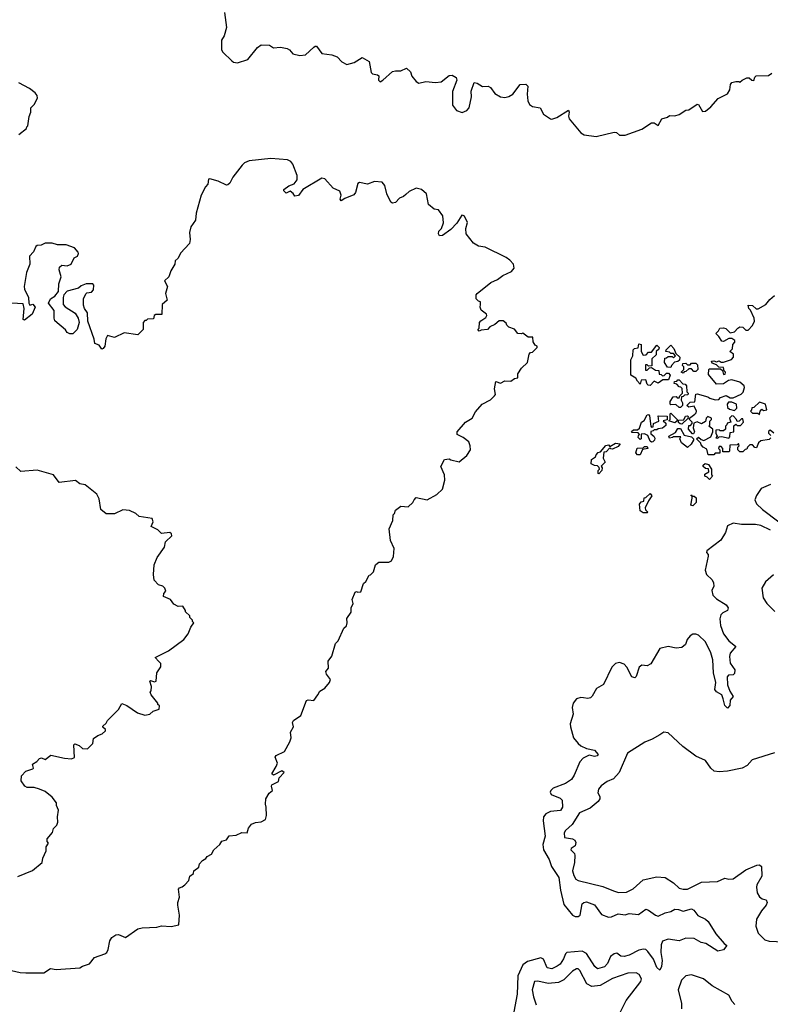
# Model space of a CAD drawing. Extents: x 2240384 to 2404287, y 351326 to 526670.
# Tile 211 of 256: x 2300501 to 2305924, y 467420 to 474532. Entities that reach past the tile are written whole.
import ezdxf

# ---------------------------------------------------------------- set-up
doc = ezdxf.new("R2010")
doc.units = 0

msp = doc.modelspace()

# ---------------------------------------------------------------- linework, layer by layer
at = {"layer": '0CON20XD'}
for points in [[(2301980, 474585), (2301994.4, 474475), (2301978.1, 474415), (2301959.2, 474385), (2301960, 474315), (2301968.3, 474298.3), (2302034.1, 474234.1), (2302046.1, 474226.1), (2302075, 474221.2), (2302150, 474245), (2302219.1, 474330.9), (2302245, 474350), (2302305, 474347.3), (2302335, 474328.9), (2302385, 474333.8), (2302433.3, 474325), (2302450, 474315), (2302475.4, 474285.4), (2302525.6, 474274.4), (2302565, 474279.2), (2302625, 474334), (2302635, 474341.2), (2302645, 474340), (2302685, 474287.5), (2302755, 474277.3), (2302795, 474263.8), (2302828.6, 474228.6), (2302865, 474209.2), (2302916.7, 474223.3), (2302975, 474258.8), (2303025, 474230), (2303040.3, 474150.3), (2303050.6, 474140.6), (2303085, 474134.3), (2303095, 474125.8), (2303094.3, 474095), (2303105, 474084.4), (2303125.8, 474094.2), (2303195, 474157.5), (2303216.4, 474163.6), (2303255, 474162.5), (2303295, 474181.2), (2303323.8, 474155), (2303334.2, 474124.2), (2303365, 474086.7), (2303385, 474073.8), (2303434.4, 474085.6), (2303505, 474079.4), (2303545, 474084.4), (2303605, 474128.8), (2303625, 474131.2), (2303653.8, 474113.8), (2303658.8, 474095), (2303627.1, 474012.9), (2303628.8, 473915), (2303655.9, 473875.9), (2303697.7, 473862.3), (2303732.5, 473875), (2303748.8, 473895), (2303766, 473975), (2303763.8, 474015), (2303785, 474077.5), (2303805, 474073.3), (2303845, 474050), (2303885, 474052.5), (2303901.7, 474041.7), (2303935, 473999.2), (2303975, 473975.8), (2304005, 473970), (2304035, 473976.2), (2304065, 473994.2), (2304116.4, 474063.6), (2304157, 474067), (2304173, 474053), (2304166.8, 473993.2), (2304173.1, 473945), (2304185, 473918.8), (2304205, 473905.7), (2304262.5, 473895), (2304285, 473850), (2304335, 473816.7), (2304345, 473813.3), (2304382.5, 473825), (2304465, 473878), (2304471.2, 473865), (2304466, 473835), (2304470, 473815), (2304555.6, 473715.6), (2304579.7, 473699.7), (2304665, 473688), (2304795, 473718.8), (2304813, 473717)], [(2304813, 473717), (2304835, 473697.5), (2304875, 473697.5), (2304995, 473742.5), (2305065, 473787.5), (2305085, 473787.5), (2305115, 473767.5), (2305140, 473815), (2305181.7, 473828.3), (2305195, 473840), (2305235, 473837.5), (2305265, 473847.5), (2305315, 473877.5), (2305335, 473880), (2305395, 473922.5), (2305405, 473920), (2305435, 473870), (2305455, 473872.5), (2305495, 473903.8), (2305547, 473963), (2305615, 473996.2), (2305630.8, 474025), (2305636.7, 474065), (2305645, 474077.5), (2305676.1, 474086.1), (2305696.4, 474086.4), (2305705, 474080), (2305720, 474095), (2305755, 474112.5), (2305771.7, 474111.7), (2305790, 474095), (2305805, 474093.3), (2305813, 474117), (2305823, 474127), (2305911.7, 474128.3), (2305935, 474146.7)], [(2300495, 473702.5), (2300550, 473745), (2300551.7, 473758.3), (2300560, 473765), (2300568.3, 473831.7), (2300582.5, 473865), (2300582.5, 473895), (2300605, 473920), (2300630, 473965), (2300627.5, 473985), (2300613, 474003), (2300572.5, 474035), (2300495.9, 474075.9)], [(2300345, 467686.7), (2300505, 467650), (2300545, 467646.7), (2300675, 467647.5), (2300722.5, 467677.5), (2300765, 467672), (2300935, 467682.5), (2300955, 467696.7), (2301005, 467712.5), (2301041.7, 467758.3), (2301115, 467784.2), (2301130, 467795), (2301140, 467815), (2301151.7, 467878.3), (2301166.7, 467903.3), (2301195, 467922.5), (2301215, 467923.3), (2301265, 467902.5), (2301355, 467964), (2301385, 467972.9), (2301492.9, 467977.1), (2301526.4, 467986.4), (2301595, 467981.2), (2301650, 467995), (2301656.7, 468065), (2301643.3, 468135), (2301643.6, 468156.4), (2301656, 468195), (2301649.3, 468250.7), (2301655, 468262.5), (2301675, 468267.5), (2301695, 468282.5), (2301722.5, 468315), (2301730, 468345), (2301757.5, 468365), (2301760, 468385), (2301795, 468410), (2301800, 468435), (2301820.7, 468459.3), (2301846.4, 468473.6), (2301855, 468487.5), (2301887.5, 468505), (2301902.5, 468535), (2301946.4, 468573.6), (2301960.7, 468599.3), (2301995, 468607.5), (2302015, 468637.5), (2302065, 468642.5), (2302105, 468660), (2302145, 468657.5), (2302155, 468692.5), (2302175, 468720), (2302205, 468732.5), (2302245, 468737.5), (2302277.5, 468755), (2302283.3, 468785), (2302282.5, 468845), (2302276.7, 468865), (2302280, 468905), (2302302.5, 468945), (2302327.5, 468965), (2302320, 468995), (2302323.8, 469005), (2302371.7, 469028.3), (2302376.7, 469055), (2302412.5, 469095), (2302394.3, 469105.7), (2302335, 469076.2), (2302322, 469085), (2302355, 469137.5), (2302363, 469163), (2302347.5, 469205), (2302355, 469217.5), (2302413, 469247), (2302453.3, 469315), (2302463.3, 469345), (2302457.5, 469385), (2302480, 469425), (2302472.5, 469455), (2302480, 469470), (2302531.2, 469505), (2302573.3, 469615), (2302585, 469620), (2302625, 469613.3), (2302653.8, 469655), (2302668.3, 469681.7), (2302705.9, 469704.1), (2302740, 469745), (2302746.4, 469766.4), (2302717.5, 469805), (2302712.5, 469825), (2302732.5, 469847.5), (2302730.7, 469899.3), (2302756.7, 469935), (2302782.5, 470025), (2302802.5, 470045), (2302843.9, 470136.1), (2302862.5, 470155), (2302867.5, 470175), (2302863.6, 470206.4), (2302896.4, 470253.6), (2302897, 470283), (2302910, 470315), (2302902.5, 470345), (2302923.9, 470396.1), (2302935, 470402.5), (2302945, 470397.5), (2302965, 470400), (2302985, 470460), (2303002.5, 470475), (2303025, 470520), (2303035, 470522.5), (2303057.5, 470545), (2303072.5, 470595), (2303085, 470607.5), (2303095, 470612.5), (2303167, 470613), (2303186.4, 470623.6), (2303202.5, 470655), (2303207, 470713), (2303180.8, 470770.8), (2303170, 470855), (2303197.5, 470915), (2303200, 470955), (2303210, 470965), (2303215, 470990), (2303255, 471017.5), (2303307, 471013), (2303342.5, 471045), (2303350, 471065), (2303365, 471080), (2303445, 471063.3), (2303515, 471103.3), (2303555, 471140), (2303573.3, 471205), (2303570, 471245), (2303542.5, 471305), (2303570, 471355), (2303605, 471360), (2303615, 471352.5), (2303675, 471337.5), (2303732.5, 471385), (2303757.5, 471425), (2303756.7, 471455), (2303745, 471482.5), (2303705, 471513.3), (2303662.5, 471535), (2303662.5, 471555), (2303722.5, 471625), (2303770, 471655), (2303795, 471700), (2303841.2, 471755), (2303903.6, 471786.4), (2303932.5, 471815), (2303937.5, 471825), (2303932.5, 471865), (2303941.7, 471918.3), (2303975, 471907.5), (2304005, 471923.3), (2304049.3, 471920.7), (2304075, 471940), (2304100, 471945), (2304100, 471975), (2304127.5, 472015), (2304170, 472055), (2304183, 472117), (2304191.7, 472128.3), (2304205, 472130), (2304240, 472165), (2304240, 472175), (2304225, 472180), (2304210, 472205), (2304208.3, 472238.3), (2304175, 472240), (2304135, 472267.5), (2304125, 472262.5), (2304100, 472265), (2304075, 472297.5), (2304035, 472310), (2304020, 472325), (2304015, 472340), (2303995, 472357.5), (2303965, 472357.5), (2303935, 472330), (2303897, 472313), (2303880, 472295), (2303835, 472290), (2303821.7, 472281.7), (2303810, 472295), (2303820, 472305), (2303823.3, 472345), (2303832.7, 472357.3), (2303869.5, 472380.5), (2303876.7, 472395), (2303872.5, 472405), (2303833.9, 472433.9), (2303827.5, 472455), (2303830, 472475), (2303830, 472495), (2303815, 472500), (2303800, 472515), (2303800, 472545), (2303806.7, 472555), (2303905.9, 472634.1), (2303953.6, 472656.4), (2303992.5, 472685), (2304055, 472712.5), (2304073, 472737), (2304067.5, 472765), (2304043.3, 472795), (2304015.4, 472815.4), (2303865, 472889.4), (2303815, 472895.6), (2303778.8, 472918.8), (2303727.5, 472985), (2303723.1, 473025), (2303737.3, 473067.3), (2303715, 473112.5), (2303705, 473117.5), (2303695, 473120), (2303658.8, 473061.2), (2303615, 473016.2), (2303555, 472974), (2303535, 472972), (2303527.1, 472985), (2303528.6, 473005), (2303547.5, 473025), (2303562.9, 473065), (2303557.5, 473115), (2303527.8, 473157.8), (2303494.4, 473164.4), (2303455, 473196.7), (2303439.4, 473275), (2303405, 473304.4), (2303365, 473314.2), (2303315, 473290), (2303290.1, 473269.9), (2303275, 473254.5), (2303245, 473241.9), (2303215, 473210.9), (2303195, 473206.2), (2303181.8, 473215), (2303153.3, 473275), (2303140, 473335), (2303118.9, 473358.9), (2303065, 473363.9), (2303015, 473344.2), (2302955, 473356.7), (2302945, 473350), (2302927.8, 473285), (2302915, 473267.5), (2302849.4, 473240.6), (2302822.5, 473222.5), (2302817.5, 473235), (2302822.5, 473265), (2302813, 473293), (2302765, 473316), (2302705, 473382.5), (2302685, 473387.5), (2302546.2, 473305), (2302515, 473263.3), (2302488.3, 473258.3), (2302476.4, 473276.4), (2302455, 473292.5), (2302425, 473280), (2302410, 473295), (2302410, 473305), (2302445, 473332.5), (2302485, 473346.7), (2302506, 473375), (2302505.8, 473405.8), (2302475, 473487.5), (2302458.8, 473508.8), (2302435, 473519.2), (2302315, 473530.6), (2302158.5, 473511.5), (2302125, 473498.1), (2302108.3, 473481.7), (2302040, 473395), (2302018.8, 473351.2), (2302005, 473340), (2301995, 473336.7), (2301935, 473366), (2301875, 473382.5), (2301865, 473380), (2301860, 473345), (2301843.3, 473325), (2301812.5, 473265), (2301776.2, 473135), (2301770, 473085), (2301737.5, 473035), (2301728.8, 472995), (2301732.5, 472945), (2301727.5, 472915), (2301663.6, 472846.4), (2301645, 472810), (2301625, 472790), (2301622.5, 472765), (2301593, 472717), (2301577.5, 472675), (2301547.5, 472645), (2301570, 472605), (2301553.3, 472555), (2301567.5, 472505), (2301530, 472475), (2301528.3, 472401.7), (2301485, 472402.5), (2301472.5, 472395), (2301468.3, 472371.7), (2301425, 472370), (2301415, 472360), (2301405, 472360), (2301392.5, 472345), (2301392.5, 472295), (2301353.3, 472256.7), (2301255, 472270), (2301185, 472237.5), (2301135, 472250), (2301123.9, 472226.1), (2301116, 472175), (2301105, 472157.5), (2301095, 472152.5), (2301075, 472180)], [(2301075, 472180), (2301043.3, 472193.3), (2301040, 472225), (2300993.6, 472353.6), (2300991.2, 472415), (2300970, 472445), (2300961.2, 472471.2), (2300962.9, 472515), (2300977.7, 472552.3), (2300985, 472560), (2301020, 472565), (2301035, 472580), (2301036.4, 472613.6), (2301030, 472625), (2300980, 472625), (2300945, 472610), (2300925, 472593.3), (2300845, 472570), (2300820, 472545), (2300814.2, 472525), (2300816, 472475), (2300828.3, 472458.3), (2300902.7, 472412.7), (2300923.8, 472375), (2300931.2, 472345), (2300916.2, 472295), (2300885, 472263.8), (2300863.9, 472263.9), (2300845, 472272.5), (2300833, 472293), (2300755.9, 472355.9), (2300750, 472375), (2300750.5, 472430.5), (2300708, 472485), (2300723.2, 472516.8), (2300755, 472536.2), (2300780.5, 472569.5), (2300784.2, 472625), (2300800, 472675), (2300786, 472725), (2300788.8, 472745), (2300805, 472758.8), (2300845, 472753.8), (2300872.5, 472765), (2300895, 472812.5), (2300917.5, 472825), (2300926.4, 472843.6), (2300923.3, 472853.3), (2300897.5, 472885), (2300836.1, 472906.1), (2300775, 472906.7), (2300735, 472918.8), (2300685, 472916.7), (2300655, 472902.5), (2300628.3, 472901.7), (2300617, 472893), (2300600, 472855), (2300572.5, 472825), (2300573.8, 472765), (2300550, 472705), (2300534.2, 472605), (2300536, 472585), (2300564.2, 472525), (2300567.5, 472485), (2300575, 472470), (2300595, 472477.5), (2300612.5, 472455), (2300590, 472405), (2300535, 472361.2), (2300526.4, 472366.4), (2300534, 472445), (2300525, 472480), (2300445, 472483.3)], [(2305928.3, 471511.7), (2305915, 471500), (2305855, 471490), (2305840, 471475), (2305825, 471440), (2305811.7, 471441.7), (2305795, 471460), (2305775, 471460), (2305760, 471445), (2305755, 471430), (2305741.7, 471428.3), (2305725, 471410), (2305705, 471410), (2305690, 471425), (2305690, 471445), (2305700, 471455), (2305695, 471470), (2305685, 471460), (2305631.7, 471458.3), (2305630, 471415), (2305625, 471410), (2305581.7, 471411.7), (2305580, 471435), (2305568.3, 471448.3), (2305555, 471450), (2305550, 471435), (2305560, 471425), (2305558.3, 471401.7), (2305525, 471400), (2305515, 471390), (2305475, 471390), (2305465, 471430), (2305440, 471445), (2305425, 471460), (2305422.5, 471472.5), (2305390, 471505), (2305405, 471517.5), (2305425, 471500), (2305445, 471492.5), (2305495, 471520), (2305510, 471555), (2305510, 471575), (2305480, 471595), (2305487.5, 471602.5), (2305488.3, 471631.7), (2305500, 471645), (2305500, 471655), (2305473, 471667), (2305460, 471655), (2305455, 471630), (2305427, 471613), (2305395, 471627.5), (2305371.7, 471618.3), (2305367.5, 471585), (2305377.5, 471555), (2305368.3, 471541.7), (2305361.7, 471541.7), (2305332.5, 471575), (2305335, 471600), (2305348.3, 471601.7), (2305360, 471615), (2305360, 471625), (2305340, 471645), (2305340, 471655), (2305378.3, 471681.7), (2305388.3, 471691.7), (2305390, 471705), (2305375, 471740), (2305335, 471732.5), (2305320, 471745), (2305345, 471770), (2305378.3, 471771.7), (2305385, 471827.5), (2305395, 471830), (2305471.7, 471808.3), (2305487.5, 471797.5), (2305525, 471786.7), (2305551.7, 471788.3), (2305565, 471802.5), (2305605, 471817.5), (2305635, 471800), (2305655, 471800), (2305713, 471827), (2305728.3, 471841.7), (2305737.5, 471875), (2305736.4, 471886.4), (2305704.3, 471914.3), (2305645, 471930), (2305623, 471927), (2305587, 471903), (2305535, 471900), (2305478.3, 471968.3), (2305480, 472005), (2305485, 472010), (2305565, 472010), (2305578.3, 471998.3), (2305585, 471970), (2305598.3, 471971.7), (2305600, 471985), (2305590, 471995), (2305585, 472020), (2305551.7, 472021.7), (2305535, 472040), (2305505, 472050), (2305500, 472065), (2305515, 472067.5), (2305535, 472060), (2305555, 472067.5), (2305568.3, 472058.3), (2305585, 472057.5), (2305643.6, 472076.4), (2305657.5, 472095), (2305657, 472117), (2305632.5, 472135), (2305650, 472155), (2305653, 472187), (2305667, 472203), (2305667.5, 472215), (2305645, 472230), (2305625, 472230), (2305585, 472207.5), (2305575, 472210), (2305553.3, 472243.3), (2305530, 472265), (2305550, 472285), (2305560, 472305), (2305585, 472307.5), (2305601.7, 472301.7), (2305635, 472270), (2305665, 472277.5), (2305690, 472305), (2305705, 472312.5), (2305725, 472310), (2305748.3, 472288.3), (2305765, 472290), (2305796.1, 472323.9), (2305810, 472355), (2305807.5, 472375), (2305780, 472435), (2305770, 472445), (2305765, 472470), (2305795, 472467.5), (2305823, 472443), (2305837, 472443), (2305892.5, 472475), (2305920, 472510), (2305955, 472540)], [(2305055, 471890), (2305041.7, 471891.7), (2305035, 471900), (2305025, 471930), (2304991.7, 471928.3), (2304985, 471900), (2304965, 471920), (2304953, 471943), (2304917.5, 471965), (2304917.5, 472075), (2304930, 472105), (2304933, 472147), (2304943, 472157), (2304968.3, 472161.7), (2304975, 472190), (2304990, 472185), (2304990, 472135), (2305005, 472110), (2305028.3, 472111.7), (2305045, 472130), (2305065, 472130), (2305105, 472180), (2305120, 472165), (2305118.3, 472151.7), (2305100, 472135), (2305098.3, 472111.7), (2305068.3, 472081.7), (2305068.3, 472031.7), (2305045, 472030), (2305035, 472040), (2305021.7, 472038.3), (2305021.7, 472001.7), (2305035, 472000), (2305051.7, 472018.3), (2305065, 472020), (2305095, 472000), (2305118.3, 471998.3), (2305121.7, 471971.7), (2305135, 471970), (2305145, 471960), (2305158.3, 471961.7), (2305175, 471980), (2305188.3, 471978.3), (2305200, 471965), (2305188.3, 471931.7), (2305148.3, 471931.7), (2305115, 471907.5), (2305085, 471920), (2305055, 471890)], [(2305205, 472020), (2305181.7, 472021.7), (2305160, 472055), (2305161.7, 472088.3), (2305175, 472090), (2305185, 472100), (2305215, 472100), (2305225, 472090), (2305240, 472105), (2305225, 472120), (2305205, 472120), (2305195, 472130), (2305170, 472135), (2305171.7, 472148.3), (2305205, 472180), (2305227, 472157), (2305241.7, 472121.7), (2305270, 472095), (2305268.3, 472071.7), (2305257, 472063), (2305231.7, 472058.3), (2305210, 472035), (2305205, 472020)], [(2305295, 471980), (2305280, 471985), (2305300, 472005), (2305300, 472025), (2305290, 472035), (2305291.7, 472048.3), (2305315, 472050), (2305325, 472040), (2305345, 472040), (2305355, 472050), (2305385, 472050), (2305398.3, 472038.3), (2305400, 472005), (2305385, 471990), (2305371.7, 471991.7), (2305355, 472010), (2305335, 472010), (2305315, 471990), (2305301.7, 471988.3), (2305295, 471980)], [(2305275, 471730), (2305265, 471730), (2305241.7, 471751.7), (2305205, 471750), (2305200, 471755), (2305200, 471775), (2305221.7, 471808.3), (2305245, 471810), (2305251.7, 471801.7), (2305265, 471800), (2305270, 471815), (2305290, 471835), (2305288.3, 471868.3), (2305278.3, 471878.3), (2305265, 471880), (2305248.3, 471898.3), (2305230, 471905), (2305231.7, 471918.3), (2305248.3, 471921.7), (2305255, 471930), (2305265, 471930), (2305291.7, 471901.7), (2305308.3, 471898.3), (2305318.3, 471888.3), (2305320, 471845), (2305330, 471835), (2305328.3, 471821.7), (2305305, 471820), (2305295, 471810), (2305281.7, 471808.3), (2305280, 471785), (2305290, 471765), (2305290, 471745), (2305275, 471730)], [(2305665, 471710), (2305682.5, 471725), (2305680, 471755), (2305645, 471770), (2305621.7, 471768.3), (2305612.5, 471755), (2305615, 471730), (2305628.3, 471718.3), (2305665, 471710)], [(2305845, 471680), (2305850, 471705), (2305861.7, 471718.3), (2305875, 471710), (2305900, 471715), (2305890, 471755), (2305845, 471770), (2305805, 471730), (2305791.7, 471728.3), (2305788.3, 471711.7), (2305780, 471705), (2305795, 471690), (2305835, 471690), (2305845, 471680)], [(2305065, 471480), (2305057, 471487), (2305038.3, 471528.3), (2305015, 471540), (2304991.7, 471538.3), (2304990, 471505), (2304985, 471500), (2304970, 471515), (2304971.7, 471528.3), (2304980, 471535), (2304968.3, 471548.3), (2304925, 471550), (2304921.7, 471558.3), (2304935, 471570), (2304965, 471570), (2304978.3, 471581.7), (2304992.5, 471625), (2305013.3, 471636.7), (2305035, 471677.5), (2305045, 471680), (2305051.7, 471671.7), (2305060, 471595), (2305065, 471590), (2305078.3, 471591.7), (2305080, 471615), (2305118.3, 471631.7), (2305115, 471670), (2305178.3, 471668.3), (2305178.3, 471641.7), (2305150, 471635), (2305168.3, 471618.3), (2305168.3, 471601.7), (2305145, 471582.5), (2305113, 471577), (2305105, 471570), (2305085, 471570), (2305078.3, 471561.7), (2305061.7, 471558.3), (2305061.7, 471541.7), (2305083, 471523), (2305089.3, 471509.3), (2305087.5, 471495), (2305075, 471482.5), (2305065, 471480)], [(2305235, 471620), (2305190, 471635), (2305200, 471645), (2305200, 471685), (2305205, 471690), (2305250, 471645), (2305248.3, 471631.7), (2305235, 471620)], [(2305285, 471610), (2305271.7, 471611.7), (2305261.7, 471621.7), (2305261.7, 471638.3), (2305298.3, 471641.7), (2305311.7, 471668.3), (2305325, 471670), (2305330, 471665), (2305328.3, 471651.7), (2305285, 471610)], [(2305625, 471510), (2305631.7, 471518.3), (2305635, 471550), (2305660, 471555), (2305661.7, 471598.3), (2305675, 471610), (2305685, 471600), (2305708.3, 471601.7), (2305730, 471625), (2305725, 471650), (2305715, 471650), (2305698.3, 471631.7), (2305685, 471630), (2305680, 471645), (2305658.3, 471668.3), (2305645, 471670), (2305630, 471655), (2305640, 471625), (2305611.7, 471618.3), (2305610, 471605), (2305600, 471595), (2305600, 471575), (2305585, 471562.5), (2305563, 471563), (2305555, 471570), (2305531.7, 471568.3), (2305530, 471545), (2305540, 471525), (2305531.7, 471511.7), (2305545, 471510), (2305555, 471520), (2305575, 471522.5), (2305625, 471510)], [(2305325, 471442.5), (2305282.5, 471475), (2305270, 471505), (2305278.3, 471518.3), (2305225, 471520), (2305217, 471513), (2305195, 471510), (2305190, 471525), (2305240, 471550), (2305255, 471580), (2305275, 471580), (2305301.7, 471531.7), (2305355, 471520), (2305370, 471505), (2305370, 471495), (2305352.5, 471465), (2305325, 471442.5)], [(2305950, 471545), (2305923, 471567), (2305911.7, 471558.3), (2305910, 471545), (2305928.3, 471528.3)], [(2304685, 471252.5), (2304680, 471255), (2304680, 471275), (2304690, 471285), (2304688.3, 471298.3), (2304675, 471310), (2304653, 471313), (2304630, 471325), (2304632.5, 471355), (2304660, 471375), (2304665, 471390), (2304680, 471405), (2304698.3, 471411.7), (2304735, 471457.5), (2304755, 471460), (2304765, 471450), (2304805, 471472.5), (2304838.3, 471468.3), (2304825, 471450), (2304785, 471430), (2304771.7, 471431.7), (2304765, 471440), (2304738.3, 471411.7), (2304721.7, 471408.3), (2304717.5, 471365), (2304730, 471335), (2304701.7, 471308.3), (2304710, 471295), (2304707.5, 471275), (2304685, 471252.5)], [(2304985, 471390), (2304965, 471390), (2304952.5, 471402.5), (2304961.7, 471438.3), (2305005, 471440), (2305015, 471450), (2305035, 471450), (2305040, 471435), (2305001.7, 471428.3), (2304985, 471390)], [(2305485, 471210), (2305468.3, 471228.3), (2305450, 471235), (2305451.7, 471248.3), (2305480, 471265), (2305478.3, 471288.3), (2305455, 471290), (2305440, 471305), (2305440, 471315), (2305453, 471327), (2305478.3, 471318.3), (2305500, 471285), (2305500, 471245), (2305507.5, 471235), (2305485, 471210)], [(2300487, 468343), (2300593, 468387), (2300662.5, 468445), (2300667.5, 468475), (2300691.7, 468528.3), (2300693, 468557), (2300710, 468585), (2300700, 468595), (2300700, 468615), (2300738.3, 468661.7), (2300745, 468690), (2300770, 468715), (2300777.5, 468735), (2300773, 468773), (2300781.7, 468821.7), (2300767.5, 468855), (2300767.5, 468875), (2300735.9, 468915.9), (2300685, 468956.7), (2300645, 468973.3), (2300605, 468986.2), (2300555, 468986.7), (2300537.5, 468995), (2300512.5, 469035), (2300515, 469070), (2300545, 469103.3), (2300595, 469120), (2300600, 469125), (2300592.5, 469155), (2300625, 469173.3), (2300645, 469196.7), (2300659.3, 469199.3), (2300685, 469187.5), (2300725, 469220), (2300825, 469197.5), (2300875, 469193.3), (2300896.7, 469203.3), (2300892.5, 469295), (2300898.3, 469301.7), (2300930.5, 469290.5), (2300955, 469266.7), (2300990, 469265), (2301030, 469305), (2301035, 469340), (2301065, 469362.5), (2301097, 469373), (2301120, 469395), (2301120, 469405), (2301101.7, 469421.7), (2301101.7, 469428.3), (2301125, 469450), (2301135, 469470), (2301215, 469550), (2301238.3, 469591.7), (2301275, 469577.5), (2301352.5, 469525), (2301405, 469507.5), (2301440, 469515), (2301465, 469537.5), (2301508.3, 469551.7), (2301510, 469575), (2301500, 469585), (2301500, 469595), (2301450, 469655), (2301442.5, 469675), (2301450, 469685), (2301452.5, 469715), (2301440, 469755), (2301445, 469760), (2301475, 469750), (2301487.5, 469755), (2301492.5, 469815), (2301521.7, 469858.3), (2301521.7, 469881.7), (2301507, 469897), (2301480, 469925), (2301577, 469973), (2301687.5, 470055), (2301717.5, 470095), (2301737.5, 470145), (2301760, 470175), (2301750, 470185), (2301750, 470195), (2301730, 470215), (2301730, 470225), (2301700, 470255), (2301700, 470265), (2301680, 470295), (2301645, 470292.5), (2301615, 470310), (2301590, 470345), (2301540, 470365), (2301543, 470387), (2301557.5, 470405), (2301550, 470425), (2301535, 470440), (2301505, 470450), (2301473, 470483), (2301467.5, 470525), (2301472.5, 470595), (2301493, 470647), (2301547, 470723), (2301555, 470760), (2301600, 470805), (2301598.3, 470818.3), (2301585, 470827.5), (2301525, 470820), (2301498.3, 470848.3), (2301451.7, 470871.7), (2301465.9, 470904.1), (2301458.3, 470928.3), (2301365, 470942.5), (2301340, 470965), (2301295, 470987.5), (2301245, 470992.5), (2301185, 470963.8), (2301125, 470962.5), (2301087.5, 470995), (2301075, 471070), (2301057.5, 471105), (2300975, 471172.5), (2300935, 471180), (2300905, 471202.5), (2300785, 471190), (2300745, 471243.3), (2300627.7, 471277.7), (2300508.8, 471268.8), (2300473, 471303)], [(2305035, 470970), (2305005, 470970), (2304983.6, 470983.6), (2304978.3, 471031.7), (2304991.7, 471048.3), (2305010, 471055), (2305011.7, 471078.3), (2305025, 471080), (2305055, 471110), (2305067, 471093), (2305043, 471057), (2305020, 471005), (2305021.7, 470991.7), (2305040, 470975), (2305035, 470970)], [(2305925, 471175.5), (2305857.1, 471145), (2305823.3, 471095), (2305813.1, 471065), (2305825, 471036.2), (2305868, 470995), (2305985.7, 470905)], [(2305365, 471020), (2305350, 471025), (2305360, 471075), (2305360, 471090), (2305350, 471095), (2305355, 471100), (2305360, 471090), (2305375, 471090), (2305387.5, 471077.5), (2305387.5, 471045), (2305365, 471020)], [(2305925, 470845.6), (2305855, 470877.5), (2305816.4, 470886.4), (2305715, 470886.4), (2305655, 470896), (2305614.6, 470875.4), (2305600.9, 470829.1), (2305567.6, 470772.4), (2305466.7, 470695), (2305463.8, 470683.8), (2305475, 470670), (2305476.1, 470656.1), (2305454.3, 470555), (2305464, 470525), (2305503.8, 470485), (2305513.8, 470465), (2305515, 470440), (2305502, 470408), (2305510, 470375), (2305535, 470348.6), (2305604.2, 470305), (2305619.4, 470285), (2305616, 470265), (2305581.9, 470248.1), (2305567, 470233), (2305560, 470205), (2305564.5, 470155.5), (2305585.6, 470095), (2305625, 470045.6), (2305674, 470005), (2305634.5, 469955.5), (2305628.3, 469931.7), (2305633.4, 469883.4), (2305668, 469835), (2305665, 469810), (2305655, 469800), (2305622.2, 469797.8), (2305612, 469785), (2305615, 469727.5), (2305632.1, 469682.1), (2305656.2, 469643.8), (2305634.2, 469615.8), (2305630.5, 469579.5), (2305615, 469560), (2305595, 469577.5), (2305584.3, 469625.7), (2305574.3, 469655), (2305535, 469677.5), (2305524.4, 469695), (2305530.4, 469745), (2305512.9, 469815), (2305508.3, 469908.3), (2305495, 469958.8), (2305455, 470037.1), (2305405.3, 470085.3), (2305385, 470094.3), (2305365, 470094.2), (2305345, 470082), (2305324.5, 470055.5), (2305310.7, 470019.3), (2305285, 469997.1), (2305245, 469993.1), (2305185, 470004.3), (2305125, 469990), (2305061.5, 469878.5), (2305035, 469864.2), (2304995, 469870), (2304976, 469855), (2304955, 469786.7), (2304945, 469778.6), (2304924.3, 469785), (2304887.3, 469855), (2304867.7, 469877.7), (2304835, 469889.6), (2304805, 469881.8), (2304778.8, 469855), (2304719.3, 469730.7), (2304669.1, 469700.9), (2304637.5, 469645), (2304625.3, 469634.7), (2304605, 469628.8), (2304573.8, 469633.8), (2304554.6, 469635.4), (2304525, 469626.4), (2304499.5, 469595), (2304493.5, 469565), (2304499.1, 469515), (2304478.9, 469445), (2304480.6, 469425), (2304502, 469345), (2304535, 469302.9), (2304555, 469286.2), (2304595, 469266.9), (2304655, 469255.3), (2304679.5, 469225), (2304672, 469215), (2304655, 469210.9), (2304615, 469218.9), (2304571.5, 469198.5), (2304549.1, 469170.9), (2304507.4, 469075), (2304487.3, 469042.7), (2304445, 469015.2), (2304355, 468980.3), (2304337.3, 468965), (2304332.9, 468952.9), (2304341.4, 468935), (2304405, 468908.9), (2304420.6, 468895), (2304423.1, 468845), (2304408.9, 468821.1), (2304335, 468812.9), (2304302.2, 468795), (2304285.5, 468775), (2304282, 468745), (2304298.6, 468635), (2304281.8, 468575), (2304285.4, 468535.4), (2304326.2, 468466.2), (2304343.7, 468415), (2304396.4, 468335), (2304407.5, 468245), (2304431.7, 468141.7), (2304494.2, 468065), (2304513.3, 468055), (2304535, 468054.3), (2304551.4, 468065), (2304565.4, 468145), (2304575.7, 468155), (2304595, 468159.4), (2304655, 468137.5), (2304705, 468067.5), (2304755, 468050.4), (2304777.4, 468052.6), (2304825.4, 468074.6), (2304875, 468066.2), (2304905, 468077.1), (2304970.9, 468069.1), (2305025, 468106.2), (2305045, 468101.1), (2305095, 468064.6), (2305115, 468057.7), (2305165, 468081.5), (2305205, 468089.2), (2305235, 468106.1), (2305260, 468105), (2305295, 468093.5), (2305355, 468108.6), (2305371.2, 468101.2), (2305400.9, 468060.9), (2305455.8, 468035.8), (2305475, 468017.5), (2305529.6, 467929.6), (2305590, 467860), (2305610, 467845), (2305585, 467813.8), (2305545, 467803.3), (2305458.8, 467858.8), (2305425, 467865.8), (2305375, 467895.9), (2305315, 467898.3), (2305265, 467878.6), (2305185, 467891.6), (2305145.7, 467875), (2305135, 467850), (2305132.5, 467795), (2305143.4, 467736.6), (2305137, 467693), (2305125, 467667.5), (2305105, 467686), (2305080.3, 467745), (2305040.3, 467800.3), (2305025, 467814.7), (2305008.5, 467818.5), (2304975, 467810.9), (2304905, 467775.6), (2304868.8, 467765), (2304845, 467768.6), (2304815, 467788.2), (2304795, 467785.5), (2304769.6, 467765), (2304746.7, 467715), (2304725, 467690), (2304675, 467676.2), (2304657.1, 467692.9), (2304596.9, 467786.9), (2304565, 467803.1), (2304455, 467794.5), (2304443.3, 467785), (2304430.4, 467749.6), (2304405, 467710.4), (2304385, 467694.5), (2304345, 467677.3), (2304312.6, 467682.6), (2304285.4, 467745), (2304265, 467756.7), (2304169.7, 467730.3), (2304135.7, 467704.3), (2304100.5, 467625), (2304096, 467494), (2304070.9, 467365)], [(2305948.3, 470521.7), (2305888.3, 470471.7), (2305863.8, 470425), (2305873.3, 470355), (2305898.8, 470315), (2305956.4, 470256.4)], [(2305955, 469237.1), (2305793.5, 469186.5), (2305758, 469145), (2305722, 469125), (2305615, 469104.4), (2305555, 469098.3), (2305518.6, 469105), (2305493.3, 469125), (2305455, 469181.2), (2305385, 469212.7), (2305293.3, 469283.3), (2305185, 469381.1), (2305155, 469385.3), (2305125, 469366.9), (2305071.2, 469335), (2305017.5, 469312.5), (2304893.3, 469235), (2304832, 469095), (2304791.7, 469048.3), (2304745, 469028.8), (2304702.3, 468997.7), (2304682.5, 468975), (2304677, 468947), (2304691.7, 468921.7), (2304692.5, 468905), (2304680, 468885), (2304622.1, 468837.9), (2304545, 468803.8), (2304491.9, 468718.1), (2304445, 468675.8), (2304435, 468657.5), (2304436.7, 468625), (2304495.7, 468615.7), (2304510.9, 468605), (2304518.3, 468588.3), (2304514.5, 468565), (2304486.2, 468545), (2304483.8, 468535), (2304508.3, 468508.3), (2304512.5, 468495), (2304510, 468445), (2304495.7, 468385), (2304505, 468350), (2304520, 468325), (2304535, 468314.3), (2304715, 468271.5), (2304790.8, 468239.2), (2304828.5, 468228.5), (2304885, 468230), (2304933.3, 468255), (2305005, 468318.8), (2305105, 468340), (2305165, 468336.2), (2305225, 468296.7), (2305265, 468258), (2305295, 468250.6), (2305325, 468252.2), (2305427.5, 468302.5), (2305542.5, 468307.5), (2305595, 468330), (2305625, 468323.3), (2305655, 468326.2), (2305747.8, 468392.2), (2305827.5, 468425), (2305847, 468427), (2305860, 468415), (2305862.5, 468345), (2305827.6, 468282.4), (2305823.3, 468265), (2305828.6, 468225), (2305845, 468196), (2305865, 468182), (2305893.6, 468173.6), (2305901.2, 468155), (2305894, 468135), (2305860, 468095), (2305824, 468035), (2305820, 467985), (2305836.2, 467935), (2305885.5, 467885.5), (2305915, 467875.6), (2306075, 467868.5)], [(2304836.2, 467355), (2304881.7, 467448.3), (2304988, 467585), (2304993.8, 467605), (2304977.5, 467635), (2304955, 467646.7), (2304895, 467643.8), (2304785, 467606.9), (2304695, 467555.8), (2304635, 467548), (2304598.1, 467568.1), (2304547.5, 467665), (2304535, 467675.8), (2304525, 467675.8), (2304495, 467660), (2304432.5, 467597.5), (2304395, 467576.7), (2304318.8, 467571.2), (2304245, 467587.5), (2304221.2, 467585), (2304204.7, 467525.3), (2304212, 467475), (2304231.5, 467415)], [(2305668.3, 467418.3), (2305649.5, 467439.5), (2305625, 467486.9), (2305505, 467554), (2305441.2, 467605), (2305355, 467633.8), (2305315, 467626.7), (2305283.3, 467595), (2305258, 467525), (2305282.9, 467425), (2305283, 467387)]]:
    msp.add_lwpolyline(points, dxfattribs=at)

doc.saveas('drawing.dxf')
